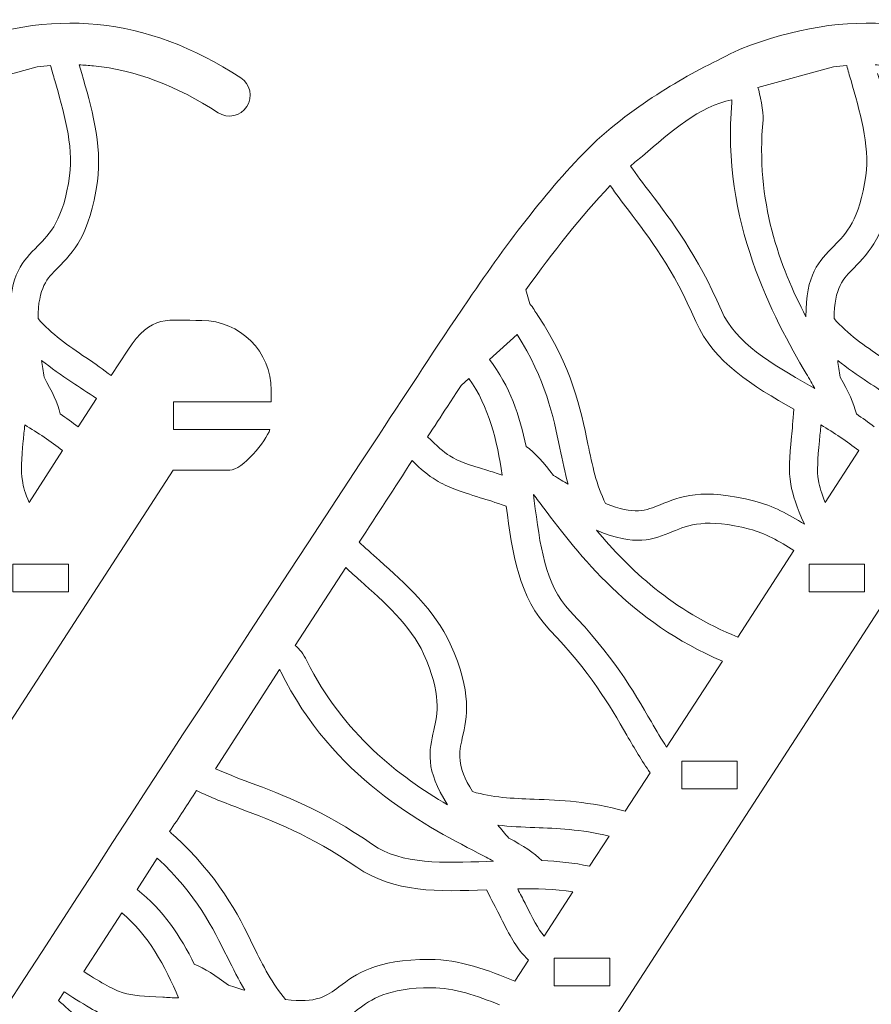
# Model space of a CAD drawing. Header units: centimetres. Extents: x -132 to 124, y -95 to 91.
# Tile 50 of 56: x 93.66 to 100.56, y 24.48 to 32.46. Entities that reach past the tile are written whole.
import ezdxf

# ---------------------------------------------------------------- set-up
doc = ezdxf.new("R2010")
doc.units = ezdxf.units.CM
doc.header["$MEASUREMENT"] = 0
doc.layers.add('Layer 1', color=7, linetype='Continuous')

msp = doc.modelspace()

# ---------------------------------------------------------------- linework, layer by layer
at = {"layer": 'Layer 1', "lineweight": 9}
for points, knots in [([(93.04298, 32.22013), (93.48353, 32.39216), (93.89099, 32.45851), (94.28626, 32.4195), (94.28626, 32.4195), (94.68327, 32.38032), (95.06287, 32.23649), (95.44595, 31.98819), (95.44595, 31.98819), (95.52431, 31.93752), (95.54695, 31.83304), (95.49645, 31.75485), (95.49645, 31.75485), (95.44595, 31.6765), (95.34148, 31.65438), (95.26312, 31.70505), (95.26312, 31.70505), (94.92531, 31.92428), (94.59447, 32.05087), (94.25317, 32.08448), (94.25317, 32.08448), (94.21487, 32.08831), (94.17482, 32.09092), (94.13651, 32.09232)], [0, 0, 0, 0, 0.1428571, 0.1428571, 0.1428571, 0.1428571, 0.2857143, 0.2857143, 0.2857143, 0.2857143, 0.4285714, 0.4285714, 0.4285714, 0.4285714, 0.5714286, 0.5714286, 0.5714286, 0.5714286, 0.7142857, 0.7142857, 0.7142857, 0.7142857, 1, 1, 1, 1]), ([(99.49444, 32.22013), (99.93498, 32.39216), (100.34244, 32.45851), (100.73771, 32.4195), (100.73771, 32.4195), (101.13472, 32.38032), (101.51432, 32.23649), (101.89741, 31.98819), (101.89741, 31.98819), (101.97576, 31.93752), (101.9984, 31.83304), (101.9479, 31.75485), (101.9479, 31.75485), (101.89741, 31.6765), (101.79293, 31.65438), (101.71457, 31.70505), (101.71457, 31.70505), (101.37502, 31.92428), (101.04418, 32.05087), (100.70463, 32.08448), (100.70463, 32.08448), (100.66632, 32.08831), (100.62627, 32.09092), (100.58796, 32.09232)], [0, 0, 0, 0, 0.1428571, 0.1428571, 0.1428571, 0.1428571, 0.2857143, 0.2857143, 0.2857143, 0.2857143, 0.4285714, 0.4285714, 0.4285714, 0.4285714, 0.5714286, 0.5714286, 0.5714286, 0.5714286, 0.7142857, 0.7142857, 0.7142857, 0.7142857, 1, 1, 1, 1]), ([(87.80346, 14.44981), (87.84525, 14.53287), (87.94625, 14.56648), (88.02983, 14.52469), (88.02983, 14.52469), (88.11341, 14.48307), (88.1465, 14.38173), (88.1047, 14.29867), (88.1047, 14.29867), (88.0455, 14.17991), (87.93928, 14.11427), (87.81913, 14.08954), (87.81913, 14.08954), (87.75645, 14.07613), (87.68854, 14.07509), (87.62411, 14.08397), (87.62411, 14.08397), (87.55968, 14.09302), (87.497, 14.112), (87.44302, 14.13864), (87.44302, 14.13864), (87.34376, 14.18862), (87.26715, 14.26837), (87.24625, 14.36989), (87.24625, 14.36989), (87.23929, 14.40367), (87.23755, 14.43884), (87.23929, 14.47471), (87.23929, 14.47471), (87.24973, 14.60583), (87.35421, 14.86458), (87.43431, 14.97254), (87.43431, 14.97254), (90.47459, 19.67157), (93.48527, 24.41343), (96.56212, 29.08791), (96.56212, 29.08791), (96.82853, 29.49275), (97.00614, 29.77084), (97.29171, 30.18979), (97.29171, 30.18979), (97.61559, 30.66446), (97.95166, 31.11476), (98.32778, 31.47938), (98.32778, 31.47938), (98.32952, 31.4813), (98.333, 31.48304), (98.33474, 31.48496), (98.33474, 31.48496), (98.53673, 31.66396), (98.7335, 31.80239), (98.92504, 31.91871), (98.92504, 31.91871), (99.11135, 32.03224), (99.29767, 32.12505), (99.48225, 32.21455), (99.48225, 32.21455), (99.48573, 32.21664), (99.49095, 32.21838), (99.49444, 32.21995)], [0, 0, 0, 0, 0.0625, 0.0625, 0.0625, 0.0625, 0.125, 0.125, 0.125, 0.125, 0.1875, 0.1875, 0.1875, 0.1875, 0.25, 0.25, 0.25, 0.25, 0.3125, 0.3125, 0.3125, 0.3125, 0.375, 0.375, 0.375, 0.375, 0.4375, 0.4375, 0.4375, 0.4375, 0.5, 0.5, 0.5, 0.5, 0.5625, 0.5625, 0.5625, 0.5625, 0.625, 0.625, 0.625, 0.625, 0.6875, 0.6875, 0.6875, 0.6875, 0.75, 0.75, 0.75, 0.75, 0.8125, 0.8125, 0.8125, 0.8125, 0.875, 0.875, 0.875, 0.875, 1, 1, 1, 1]), ([(94.99322, 14.44981), (95.03501, 14.53287), (95.136, 14.56648), (95.21959, 14.52469), (95.21959, 14.52469), (95.30317, 14.48307), (95.33625, 14.38173), (95.29446, 14.29867), (95.29446, 14.29867), (95.23526, 14.17991), (95.12904, 14.11427), (95.00889, 14.08954), (95.00889, 14.08954), (94.94621, 14.07613), (94.87829, 14.07509), (94.81213, 14.08397), (94.81213, 14.08397), (94.7477, 14.09302), (94.68501, 14.112), (94.63277, 14.13864), (94.63277, 14.13864), (94.53178, 14.18862), (94.4569, 14.26837), (94.43601, 14.36989), (94.43601, 14.36989), (94.42904, 14.40367), (94.4273, 14.43884), (94.42904, 14.47471), (94.42904, 14.47471), (94.43775, 14.60583), (94.54397, 14.86458), (94.62233, 14.97254), (94.62233, 14.97254), (97.66261, 19.67157), (100.67503, 24.41343), (103.75013, 29.08791), (103.75013, 29.08791), (104.01655, 29.49275), (104.1959, 29.77084), (104.48147, 30.18979), (104.48147, 30.18979), (104.80535, 30.66446), (105.14142, 31.11476), (105.51753, 31.47938), (105.51753, 31.47938), (105.51927, 31.4813), (105.52102, 31.48304), (105.52276, 31.48496), (105.52276, 31.48496), (105.72649, 31.66396), (105.92151, 31.80239), (106.11305, 31.91871), (106.11305, 31.91871), (106.30111, 32.03224), (106.48569, 32.12505), (106.672, 32.21455), (106.672, 32.21455), (106.67549, 32.21664), (106.67897, 32.21838), (106.68419, 32.21995)], [0, 0, 0, 0, 0.0625, 0.0625, 0.0625, 0.0625, 0.125, 0.125, 0.125, 0.125, 0.1875, 0.1875, 0.1875, 0.1875, 0.25, 0.25, 0.25, 0.25, 0.3125, 0.3125, 0.3125, 0.3125, 0.375, 0.375, 0.375, 0.375, 0.4375, 0.4375, 0.4375, 0.4375, 0.5, 0.5, 0.5, 0.5, 0.5625, 0.5625, 0.5625, 0.5625, 0.625, 0.625, 0.625, 0.625, 0.6875, 0.6875, 0.6875, 0.6875, 0.75, 0.75, 0.75, 0.75, 0.8125, 0.8125, 0.8125, 0.8125, 0.875, 0.875, 0.875, 0.875, 1, 1, 1, 1]), ([(93.18751, 31.90861), (93.20144, 31.86403), (93.23278, 31.70732), (93.22756, 31.64811), (93.22756, 31.64811), (93.16313, 30.98608), (93.36512, 30.45429), (93.57582, 30.05223), (93.57582, 30.05223), (93.57407, 30.39613), (93.67855, 30.502), (93.80218, 30.62546), (93.80218, 30.62546), (93.89795, 30.7228), (94.00939, 30.83459), (94.05989, 31.19468), (94.05989, 31.19468), (94.09298, 31.43951), (94.00765, 31.73065), (93.93974, 31.96485), (93.93974, 31.96485), (93.92755, 32.00699), (93.91537, 32.04791), (93.90492, 32.08709)], [0, 0, 0, 0, 0.1428571, 0.1428571, 0.1428571, 0.1428571, 0.2857143, 0.2857143, 0.2857143, 0.2857143, 0.4285714, 0.4285714, 0.4285714, 0.4285714, 0.5714286, 0.5714286, 0.5714286, 0.5714286, 0.7142857, 0.7142857, 0.7142857, 0.7142857, 1, 1, 1, 1]), ([(99.63722, 31.90861), (99.65289, 31.86403), (99.68424, 31.70732), (99.67901, 31.64811), (99.67901, 31.64811), (99.61458, 30.98608), (99.81657, 30.45429), (100.02553, 30.05223), (100.02553, 30.05223), (100.02553, 30.39613), (100.13, 30.502), (100.25364, 30.62546), (100.25364, 30.62546), (100.34941, 30.7228), (100.46085, 30.83459), (100.51135, 31.19468), (100.51135, 31.19468), (100.54443, 31.43951), (100.45911, 31.73065), (100.3912, 31.96485), (100.3912, 31.96485), (100.37901, 32.00699), (100.36682, 32.04791), (100.35637, 32.08709)], [0, 0, 0, 0, 0.1428571, 0.1428571, 0.1428571, 0.1428571, 0.2857143, 0.2857143, 0.2857143, 0.2857143, 0.4285714, 0.4285714, 0.4285714, 0.4285714, 0.5714286, 0.5714286, 0.5714286, 0.5714286, 0.7142857, 0.7142857, 0.7142857, 0.7142857, 1, 1, 1, 1]), ([(94.1574, 32.02336), (94.23228, 31.76548), (94.32631, 31.44473), (94.28452, 31.14784), (94.28452, 31.14784), (94.22531, 30.7113), (94.08601, 30.5713), (93.96412, 30.44907), (93.96412, 30.44907), (93.8788, 30.36305), (93.80392, 30.28869), (93.80392, 30.03673), (93.80392, 30.03673), (93.91362, 29.90962), (94.0477, 29.81907), (94.19223, 29.72051), (94.19223, 29.72051), (94.2671, 29.67019), (94.33501, 29.62196), (94.39596, 29.57546)], [0, 0, 0, 0, 0.1666667, 0.1666667, 0.1666667, 0.1666667, 0.3333333, 0.3333333, 0.3333333, 0.3333333, 0.5, 0.5, 0.5, 0.5, 0.6666667, 0.6666667, 0.6666667, 0.6666667, 1, 1, 1, 1]), ([(100.60712, 32.02336), (100.68373, 31.76548), (100.77776, 31.44473), (100.73597, 31.14784), (100.73597, 31.14784), (100.67677, 30.7113), (100.53572, 30.5713), (100.41557, 30.44907), (100.41557, 30.44907), (100.33025, 30.36305), (100.25538, 30.28869), (100.25364, 30.03673), (100.25364, 30.03673), (100.36508, 29.90962), (100.49916, 29.81907), (100.64368, 29.72051), (100.64368, 29.72051), (100.71856, 29.67019), (100.78647, 29.62196), (100.84741, 29.57546)], [0, 0, 0, 0, 0.1666667, 0.1666667, 0.1666667, 0.1666667, 0.3333333, 0.3333333, 0.3333333, 0.3333333, 0.5, 0.5, 0.5, 0.5, 0.6666667, 0.6666667, 0.6666667, 0.6666667, 1, 1, 1, 1]), ([(100.09866, 29.46977), (100.07777, 29.50721), (100.05339, 29.5476), (100.02901, 29.59061), (100.02901, 29.59061), (99.76433, 30.03969), (99.33424, 30.83563), (99.42653, 31.78968), (99.42653, 31.78968), (99.42653, 31.79682), (99.42653, 31.80361), (99.42653, 31.80971), (99.42653, 31.80971), (99.16185, 31.75747), (98.93374, 31.5513), (98.70041, 31.35262)], [0, 0, 0, 0, 0.2, 0.2, 0.2, 0.2, 0.4, 0.4, 0.4, 0.4, 0.6, 0.6, 0.6, 0.6, 1, 1, 1, 1]), ([(98.70041, 31.35262), (98.66907, 31.3272), (98.63598, 31.30073), (98.60464, 31.27304), (98.60464, 31.27304), (98.6534, 31.20217), (98.70563, 31.13217), (98.7631, 31.05817), (98.7631, 31.05817), (98.93897, 30.82553), (99.14444, 30.5565), (99.3412, 30.10325), (99.3412, 30.10325), (99.45613, 29.83788), (99.74692, 29.67106), (100.05513, 29.49502)], [0, 0, 0, 0, 0.2, 0.2, 0.2, 0.2, 0.4, 0.4, 0.4, 0.4, 0.6, 0.6, 0.6, 0.6, 1, 1, 1, 1]), ([(97.85415, 30.06302), (98.13101, 29.63972), (98.19892, 29.31114), (98.25987, 29.01913), (98.25987, 29.01913), (98.29469, 28.84726), (98.32778, 28.68933), (98.40265, 28.53801), (98.40265, 28.53801), (98.63424, 28.44241), (98.73175, 28.48229), (98.84494, 28.52843), (98.84494, 28.52843), (99.00339, 28.5939), (99.18623, 28.66895), (99.61284, 28.55734), (99.61284, 28.55734), (99.75389, 28.52025), (99.88971, 28.45147), (100.01334, 28.37102), (100.01334, 28.37102), (99.95065, 28.51154), (99.91931, 28.60278), (99.90364, 28.69542), (99.90364, 28.69542), (99.88448, 28.80704), (99.89319, 28.90612), (99.90886, 29.08129), (99.90886, 29.08129), (99.91583, 29.13945), (99.92105, 29.20718), (99.92802, 29.30191), (99.92802, 29.30191), (99.59369, 29.4938), (99.28026, 29.67942), (99.13399, 30.01444), (99.13399, 30.01444), (98.95116, 30.43757), (98.75613, 30.69407), (98.58723, 30.9159), (98.58723, 30.9159), (98.53499, 30.98364), (98.48623, 31.04859), (98.44096, 31.11406)], [0, 0, 0, 0, 0.0833333, 0.0833333, 0.0833333, 0.0833333, 0.1666667, 0.1666667, 0.1666667, 0.1666667, 0.25, 0.25, 0.25, 0.25, 0.3333333, 0.3333333, 0.3333333, 0.3333333, 0.4166667, 0.4166667, 0.4166667, 0.4166667, 0.5, 0.5, 0.5, 0.5, 0.5833333, 0.5833333, 0.5833333, 0.5833333, 0.6666667, 0.6666667, 0.6666667, 0.6666667, 0.75, 0.75, 0.75, 0.75, 0.8333333, 0.8333333, 0.8333333, 0.8333333, 1, 1, 1, 1]), ([(94.53004, 29.78041), (94.72158, 30.0773), (94.8574, 30.02123), (95.13078, 30.02089), (95.13078, 30.02089), (95.44073, 30.02071), (95.69322, 29.76718), (95.69322, 29.45775)], [0, 0, 0, 0, 0.3333333, 0.3333333, 0.3333333, 0.3333333, 1, 1, 1, 1]), ([(97.68524, 29.90892), (97.91857, 29.54047), (97.97778, 29.24828), (98.03176, 28.98796), (98.03176, 28.98796), (98.05265, 28.88661), (98.07181, 28.78997), (98.09967, 28.69403), (98.09967, 28.69403), (98.0631, 28.71614), (98.02305, 28.74017), (97.98126, 28.76681), (97.98126, 28.76681), (97.90116, 28.86903), (97.82977, 28.95034), (97.75838, 29.00067), (97.75838, 29.00067), (97.70788, 29.24758), (97.62604, 29.48997), (97.46236, 29.70502)], [0, 0, 0, 0, 0.1666667, 0.1666667, 0.1666667, 0.1666667, 0.3333333, 0.3333333, 0.3333333, 0.3333333, 0.5, 0.5, 0.5, 0.5, 0.6666667, 0.6666667, 0.6666667, 0.6666667, 1, 1, 1, 1]), ([(94.27755, 29.39054), (94.2079, 29.43651), (94.13825, 29.48091), (94.0773, 29.52253), (94.0773, 29.52253), (93.99198, 29.58034), (93.91014, 29.63606), (93.83178, 29.6984), (93.83178, 29.6984), (93.83701, 29.65539), (93.84571, 29.60977), (93.85268, 29.56101), (93.85268, 29.56101), (93.91711, 29.44783), (93.96412, 29.35084), (93.98328, 29.26465), (93.98328, 29.26465), (94.03203, 29.23139), (94.08079, 29.19674), (94.1278, 29.16017)], [0, 0, 0, 0, 0.1666667, 0.1666667, 0.1666667, 0.1666667, 0.3333333, 0.3333333, 0.3333333, 0.3333333, 0.5, 0.5, 0.5, 0.5, 0.6666667, 0.6666667, 0.6666667, 0.6666667, 1, 1, 1, 1]), ([(100.72726, 29.39054), (100.65761, 29.43651), (100.5897, 29.48091), (100.52876, 29.52253), (100.52876, 29.52253), (100.44344, 29.58034), (100.35985, 29.63606), (100.28324, 29.6984), (100.28324, 29.6984), (100.28846, 29.65539), (100.29717, 29.60977), (100.30413, 29.56101), (100.30413, 29.56101), (100.36856, 29.44783), (100.41557, 29.35084), (100.43473, 29.26465), (100.43473, 29.26465), (100.48348, 29.23139), (100.53224, 29.19674), (100.57926, 29.16017)], [0, 0, 0, 0, 0.1666667, 0.1666667, 0.1666667, 0.1666667, 0.3333333, 0.3333333, 0.3333333, 0.3333333, 0.5, 0.5, 0.5, 0.5, 0.6666667, 0.6666667, 0.6666667, 0.6666667, 1, 1, 1, 1]), ([(97.12107, 29.32524), (97.06709, 29.24358), (97.01485, 29.16174), (96.96087, 29.07955), (96.96087, 29.07955), (97.03574, 29.00328), (97.08798, 28.95644), (97.14022, 28.9237), (97.14022, 28.9237), (97.21161, 28.87965), (97.2952, 28.8537), (97.44146, 28.80791), (97.44146, 28.80791), (97.47977, 28.79607), (97.52156, 28.78318), (97.56509, 28.76925), (97.56509, 28.76925), (97.5233, 29.04611), (97.45888, 29.32228), (97.2952, 29.55196)], [0, 0, 0, 0, 0.1666667, 0.1666667, 0.1666667, 0.1666667, 0.3333333, 0.3333333, 0.3333333, 0.3333333, 0.5, 0.5, 0.5, 0.5, 0.6666667, 0.6666667, 0.6666667, 0.6666667, 1, 1, 1, 1]), ([(95.69322, 29.45775), (95.69322, 29.45775), (95.69322, 29.36181), (95.69322, 29.36181), (95.69322, 29.36181), (95.69322, 29.36181), (94.90093, 29.36268), (94.90093, 29.36268), (94.90093, 29.36268), (94.90093, 29.36268), (94.90093, 29.13771), (94.90093, 29.13771), (94.90093, 29.13771), (94.90093, 29.13771), (95.68277, 29.13701), (95.68277, 29.13701)], [0, 0, 0, 0, 0.2, 0.2, 0.2, 0.2, 0.4, 0.4, 0.4, 0.4, 0.6, 0.6, 0.6, 0.6, 1, 1, 1, 1]), ([(97.23251, 29.49519), (97.23251, 29.49519), (97.1942, 29.43843), (97.1942, 29.43843), (97.1942, 29.43843), (97.1942, 29.43843), (97.12107, 29.32524), (97.12107, 29.32524)], [0, 0, 0, 0, 0.3333333, 0.3333333, 0.3333333, 0.3333333, 1, 1, 1, 1]), ([(94.00243, 28.96689), (93.90666, 29.04333), (93.80218, 29.11106), (93.69596, 29.1748), (93.69596, 29.1748), (93.69248, 29.129), (93.68726, 29.08564), (93.68377, 29.04611), (93.68377, 29.04611), (93.66984, 28.89306), (93.66288, 28.80651), (93.67681, 28.72433), (93.67681, 28.72433), (93.68377, 28.674), (93.70119, 28.61985), (93.73079, 28.54776)], [0, 0, 0, 0, 0.2, 0.2, 0.2, 0.2, 0.4, 0.4, 0.4, 0.4, 0.6, 0.6, 0.6, 0.6, 1, 1, 1, 1]), ([(100.45388, 28.96689), (100.35811, 29.04333), (100.25364, 29.11106), (100.14742, 29.1748), (100.14742, 29.1748), (100.14393, 29.129), (100.13871, 29.08564), (100.13523, 29.04611), (100.13523, 29.04611), (100.1213, 28.89306), (100.11433, 28.80651), (100.12652, 28.72433), (100.12652, 28.72433), (100.13523, 28.674), (100.15264, 28.61985), (100.18224, 28.54776)], [0, 0, 0, 0, 0.2, 0.2, 0.2, 0.2, 0.4, 0.4, 0.4, 0.4, 0.6, 0.6, 0.6, 0.6, 1, 1, 1, 1]), ([(96.8355, 28.88696), (96.69445, 28.66773), (96.54993, 28.44677), (96.4054, 28.22406), (96.4054, 28.22406), (96.44893, 28.18488), (96.50639, 28.13351), (96.57082, 28.07605), (96.57082, 28.07605), (96.77107, 27.89739), (97.02181, 27.67503), (97.1437, 27.40182), (97.1437, 27.40182), (97.3248, 26.99959), (97.27952, 26.807), (97.24122, 26.63914), (97.24122, 26.63914), (97.2151, 26.52073), (97.19246, 26.41834), (97.3248, 26.20417), (97.3248, 26.20417), (97.485, 26.15524), (97.64693, 26.14932), (97.8228, 26.1427), (97.8228, 26.1427), (98.03698, 26.13469), (98.27206, 26.12598), (98.56111, 26.04484)], [0, 0, 0, 0, 0.125, 0.125, 0.125, 0.125, 0.25, 0.25, 0.25, 0.25, 0.375, 0.375, 0.375, 0.375, 0.5, 0.5, 0.5, 0.5, 0.625, 0.625, 0.625, 0.625, 0.75, 0.75, 0.75, 0.75, 1, 1, 1, 1]), ([(98.7631, 26.35705), (98.69693, 26.453), (98.63772, 26.55364), (98.57504, 26.66143), (98.57504, 26.66143), (98.43574, 26.90242), (98.2738, 27.18103), (97.95166, 27.51239), (97.95166, 27.51239), (97.69917, 27.77463), (97.64693, 28.13542), (97.59818, 28.51833), (97.59818, 28.51833), (97.50763, 28.54793), (97.4432, 28.56848), (97.38748, 28.58572), (97.38748, 28.58572), (97.21858, 28.63813), (97.12455, 28.66773), (97.02878, 28.72763), (97.02878, 28.72763), (96.96609, 28.76629), (96.90863, 28.8147), (96.8355, 28.88696)], [0, 0, 0, 0, 0.1428571, 0.1428571, 0.1428571, 0.1428571, 0.2857143, 0.2857143, 0.2857143, 0.2857143, 0.4285714, 0.4285714, 0.4285714, 0.4285714, 0.5714286, 0.5714286, 0.5714286, 0.5714286, 0.7142857, 0.7142857, 0.7142857, 0.7142857, 1, 1, 1, 1]), ([(95.35715, 28.80808), (95.35715, 28.80808), (94.89919, 28.80843), (94.89919, 28.80843), (94.89919, 28.80843), (94.89919, 28.80843), (84.83283, 13.27253), (84.83283, 13.27253)], [0, 0, 0, 0, 0.3333333, 0.3333333, 0.3333333, 0.3333333, 1, 1, 1, 1]), ([(101.8086, 28.80808), (101.8086, 28.80808), (101.35064, 28.80843), (101.35064, 28.80843), (101.35064, 28.80843), (101.35064, 28.80843), (91.28429, 13.27253), (91.28429, 13.27253)], [0, 0, 0, 0, 0.3333333, 0.3333333, 0.3333333, 0.3333333, 1, 1, 1, 1]), ([(108.99662, 28.80808), (108.99662, 28.80808), (108.5404, 28.80843), (108.5404, 28.80843), (108.5404, 28.80843), (108.5404, 28.80843), (98.47404, 13.27253), (98.47404, 13.27253)], [0, 0, 0, 0, 0.3333333, 0.3333333, 0.3333333, 0.3333333, 1, 1, 1, 1]), ([(97.81932, 28.61149), (97.84544, 28.57719), (97.8733, 28.53975), (97.9029, 28.50022), (97.9029, 28.50022), (98.18499, 28.12707), (98.6029, 27.57438), (99.34991, 27.262)], [0, 0, 0, 0, 0.3333333, 0.3333333, 0.3333333, 0.3333333, 1, 1, 1, 1]), ([(98.89718, 26.56357), (98.85539, 26.62852), (98.81534, 26.69695), (98.77354, 26.76852), (98.77354, 26.76852), (98.62728, 27.02135), (98.45663, 27.31354), (98.1136, 27.66859), (98.1136, 27.66859), (97.91161, 27.87632), (97.86982, 28.20925), (97.82455, 28.56099)], [0, 0, 0, 0, 0.25, 0.25, 0.25, 0.25, 0.5, 0.5, 0.5, 0.5, 1, 1, 1, 1]), ([(99.47528, 27.45667), (98.94767, 27.66563), (98.58897, 28.01092), (98.32952, 28.32139), (98.32952, 28.32139), (98.64643, 28.18818), (98.78399, 28.24478), (98.94593, 28.31112), (98.94593, 28.31112), (99.07305, 28.36336), (99.21757, 28.42326), (99.56931, 28.33114), (99.56931, 28.33114), (99.6912, 28.2991), (99.81309, 28.23363), (99.92802, 28.15684)], [0, 0, 0, 0, 0.2, 0.2, 0.2, 0.2, 0.4, 0.4, 0.4, 0.4, 0.6, 0.6, 0.6, 0.6, 1, 1, 1, 1]), ([(93.60019, 27.82286), (93.60019, 27.82286), (94.05027, 27.82286), (94.05027, 27.82286), (94.05027, 27.82286), (94.05027, 27.82286), (94.05027, 28.04794), (94.05027, 28.04794), (94.05027, 28.04794), (94.05027, 28.04794), (93.60019, 28.04794), (93.60019, 28.04794), (93.60019, 28.04794), (93.60019, 28.04794), (93.60019, 27.82286), (93.60019, 27.82286)], [0, 0, 0, 0, 0.2, 0.2, 0.2, 0.2, 0.4, 0.4, 0.4, 0.4, 0.6, 0.6, 0.6, 0.6, 1, 1, 1, 1]), ([(95.88824, 27.38876), (95.92306, 27.35864), (95.95441, 27.31824), (95.98053, 27.26496), (95.98053, 27.26496), (96.27829, 26.66996), (96.73276, 26.32623), (97.12281, 26.09638), (97.12281, 26.09638), (96.93823, 26.38718), (96.97132, 26.53275), (97.01137, 26.7027), (97.01137, 26.7027), (97.04097, 26.8366), (97.07579, 26.99018), (96.92778, 27.3219), (96.92778, 27.3219), (96.82679, 27.54739), (96.60042, 27.74903), (96.41759, 27.91115), (96.41759, 27.91115), (96.37406, 27.94928), (96.33401, 27.9855), (96.29744, 28.0205)], [0, 0, 0, 0, 0.1428571, 0.1428571, 0.1428571, 0.1428571, 0.2857143, 0.2857143, 0.2857143, 0.2857143, 0.4285714, 0.4285714, 0.4285714, 0.4285714, 0.5714286, 0.5714286, 0.5714286, 0.5714286, 0.7142857, 0.7142857, 0.7142857, 0.7142857, 1, 1, 1, 1]), ([(100.05165, 27.82286), (100.05165, 27.82286), (100.50159, 27.82286), (100.50159, 27.82286), (100.50159, 27.82286), (100.50159, 27.82286), (100.50159, 28.04794), (100.50159, 28.04794), (100.50159, 28.04794), (100.50159, 28.04794), (100.05165, 28.04794), (100.05165, 28.04794), (100.05165, 28.04794), (100.05165, 28.04794), (100.05165, 27.82286), (100.05165, 27.82286)], [0, 0, 0, 0, 0.2, 0.2, 0.2, 0.2, 0.4, 0.4, 0.4, 0.4, 0.6, 0.6, 0.6, 0.6, 1, 1, 1, 1]), ([(97.4937, 25.64104), (97.45539, 25.66124), (97.4136, 25.683), (97.37007, 25.70599), (97.37007, 25.70599), (96.90689, 25.94733), (96.19819, 26.31787), (95.76983, 27.17545), (95.76983, 27.17545), (95.76635, 27.1819), (95.76461, 27.18764), (95.76113, 27.19287)], [0, 0, 0, 0, 0.25, 0.25, 0.25, 0.25, 0.5, 0.5, 0.5, 0.5, 1, 1, 1, 1]), ([(99.01907, 26.45195), (99.16882, 26.45195), (99.31857, 26.45195), (99.46832, 26.45195), (99.46832, 26.45195), (99.46832, 26.37708), (99.46832, 26.30203), (99.46832, 26.22698), (99.46832, 26.22698), (99.31857, 26.22698), (99.16882, 26.22698), (99.01907, 26.22698), (99.01907, 26.22698), (99.01907, 26.30203), (99.01907, 26.37708), (99.01907, 26.45195)], [0, 0, 0, 0, 0.2, 0.2, 0.2, 0.2, 0.4, 0.4, 0.4, 0.4, 0.6, 0.6, 0.6, 0.6, 1, 1, 1, 1]), ([(95.24048, 26.39014), (95.32755, 26.35078), (95.41983, 26.31596), (95.51735, 26.27904), (95.51735, 26.27904), (95.79073, 26.17578), (96.10764, 26.05633), (96.5151, 25.77616), (96.5151, 25.77616), (96.75192, 25.61196), (97.08798, 25.62502), (97.44146, 25.63895)], [0, 0, 0, 0, 0.25, 0.25, 0.25, 0.25, 0.5, 0.5, 0.5, 0.5, 1, 1, 1, 1]), ([(95.08725, 26.21287), (95.01586, 26.10213), (94.94272, 25.99138), (94.86959, 25.88029), (94.86959, 25.88029), (94.87829, 25.87263), (94.887, 25.86497), (94.89571, 25.8573)], [0, 0, 0, 0, 0.3333333, 0.3333333, 0.3333333, 0.3333333, 1, 1, 1, 1]), ([(97.77927, 24.83813), (97.7636, 24.85206), (97.74967, 24.86617), (97.73748, 24.88079), (97.73748, 24.88079), (97.66261, 24.96559), (97.61733, 25.0544), (97.53898, 25.21146), (97.53898, 25.21146), (97.51286, 25.26335), (97.48151, 25.3243), (97.43798, 25.4084), (97.43798, 25.4084), (97.05142, 25.39325), (96.68749, 25.38455), (96.38625, 25.59158), (96.38625, 25.59158), (96.00665, 25.8533), (95.7054, 25.96718), (95.44421, 26.06574), (95.44421, 26.06574), (95.31884, 26.11327), (95.20217, 26.1575), (95.08725, 26.21287)], [0, 0, 0, 0, 0.1428571, 0.1428571, 0.1428571, 0.1428571, 0.2857143, 0.2857143, 0.2857143, 0.2857143, 0.4285714, 0.4285714, 0.4285714, 0.4285714, 0.5714286, 0.5714286, 0.5714286, 0.5714286, 0.7142857, 0.7142857, 0.7142857, 0.7142857, 1, 1, 1, 1]), ([(98.43051, 25.84407), (98.20066, 25.89944), (98.00738, 25.90658), (97.82977, 25.9132), (97.82977, 25.9132), (97.72529, 25.91703), (97.62778, 25.92086), (97.52853, 25.93253), (97.52853, 25.93253), (97.55639, 25.89927), (97.58599, 25.86444), (97.61907, 25.82753), (97.61907, 25.82753), (97.734, 25.76536), (97.82455, 25.70842), (97.88723, 25.64522), (97.88723, 25.64522), (98.01609, 25.64069), (98.14494, 25.6278), (98.27206, 25.59959)], [0, 0, 0, 0, 0.1666667, 0.1666667, 0.1666667, 0.1666667, 0.3333333, 0.3333333, 0.3333333, 0.3333333, 0.5, 0.5, 0.5, 0.5, 0.6666667, 0.6666667, 0.6666667, 0.6666667, 1, 1, 1, 1]), ([(94.89571, 25.8573), (95.27008, 25.51758), (95.41983, 25.21686), (95.55043, 24.94957), (95.55043, 24.94957), (95.62879, 24.79216), (95.70018, 24.64746), (95.80988, 24.52017), (95.80988, 24.52017), (96.06063, 24.48657), (96.14421, 24.5496), (96.24172, 24.62256), (96.24172, 24.62256), (96.37928, 24.72599), (96.536, 24.84492), (96.97828, 24.84475), (96.97828, 24.84475), (97.2151, 24.8444), (97.45539, 24.75821), (97.66783, 24.66749)], [0, 0, 0, 0, 0.1666667, 0.1666667, 0.1666667, 0.1666667, 0.3333333, 0.3333333, 0.3333333, 0.3333333, 0.5, 0.5, 0.5, 0.5, 0.6666667, 0.6666667, 0.6666667, 0.6666667, 1, 1, 1, 1]), ([(94.77034, 25.66524), (95.08899, 25.36783), (95.22133, 25.10019), (95.33799, 24.86181), (95.33799, 24.86181), (95.38501, 24.76918), (95.42854, 24.68037), (95.47904, 24.5947), (95.47904, 24.5947), (95.43725, 24.60689), (95.39371, 24.62012), (95.3467, 24.63527), (95.3467, 24.63527), (95.24222, 24.71398), (95.15342, 24.77457), (95.06984, 24.80505), (95.06984, 24.80505), (94.96014, 25.03124), (94.81909, 25.24507), (94.60665, 25.41188)], [0, 0, 0, 0, 0.1666667, 0.1666667, 0.1666667, 0.1666667, 0.3333333, 0.3333333, 0.3333333, 0.3333333, 0.5, 0.5, 0.5, 0.5, 0.6666667, 0.6666667, 0.6666667, 0.6666667, 1, 1, 1, 1]), ([(98.13798, 25.39221), (97.99171, 25.41554), (97.84022, 25.4192), (97.69047, 25.41658), (97.69047, 25.41658), (97.71136, 25.37566), (97.73052, 25.33683), (97.74967, 25.30149), (97.74967, 25.30149), (97.8141, 25.17072), (97.85415, 25.09427), (97.90464, 25.03315)], [0, 0, 0, 0, 0.25, 0.25, 0.25, 0.25, 0.5, 0.5, 0.5, 0.5, 1, 1, 1, 1]), ([(94.48302, 25.22139), (94.70068, 25.04099), (94.83302, 24.7899), (94.94272, 24.53236), (94.94272, 24.53236), (94.89571, 24.53463), (94.85218, 24.53671), (94.81387, 24.53863), (94.81387, 24.53863), (94.65889, 24.54577), (94.57357, 24.54995), (94.49347, 24.57485), (94.49347, 24.57485), (94.41337, 24.59958), (94.32805, 24.64868), (94.17482, 24.74567)], [0, 0, 0, 0, 0.2, 0.2, 0.2, 0.2, 0.4, 0.4, 0.4, 0.4, 0.6, 0.6, 0.6, 0.6, 1, 1, 1, 1]), ([(97.98474, 24.85624), (98.13449, 24.85624), (98.28599, 24.85624), (98.43574, 24.85624), (98.43574, 24.85624), (98.43574, 24.78119), (98.43574, 24.70632), (98.43574, 24.63127), (98.43574, 24.63127), (98.28599, 24.63127), (98.13449, 24.63127), (97.98474, 24.63127), (97.98474, 24.63127), (97.98474, 24.70632), (97.98474, 24.78119), (97.98474, 24.85624)], [0, 0, 0, 0, 0.2, 0.2, 0.2, 0.2, 0.4, 0.4, 0.4, 0.4, 0.6, 0.6, 0.6, 0.6, 1, 1, 1, 1]), ([(94.05293, 24.55761), (94.05293, 24.55761), (94.05293, 24.55726), (94.05293, 24.55726), (94.05293, 24.55726), (94.05293, 24.55726), (94.01984, 24.57851), (94.01984, 24.57851), (94.01984, 24.57851), (94.01984, 24.57851), (94.01462, 24.58199), (94.01462, 24.58199)], [0, 0, 0, 0, 0.25, 0.25, 0.25, 0.25, 0.5, 0.5, 0.5, 0.5, 1, 1, 1, 1]), ([(97.07405, 23.75105), (96.53426, 23.82749), (96.11635, 24.06396), (95.79421, 24.29189), (95.79421, 24.29189), (96.1355, 24.24313), (96.25391, 24.33281), (96.39321, 24.43781), (96.39321, 24.43781), (96.50291, 24.52035), (96.63003, 24.61507), (96.99221, 24.6149), (96.99221, 24.6149), (97.17156, 24.6149), (97.36659, 24.5496), (97.5442, 24.4756)], [0, 0, 0, 0, 0.2, 0.2, 0.2, 0.2, 0.4, 0.4, 0.4, 0.4, 0.6, 0.6, 0.6, 0.6, 1, 1, 1, 1]), ([(93.96935, 24.51251), (94.01288, 24.47194), (94.07905, 24.41343), (94.15392, 24.34691), (94.15392, 24.34691), (94.35591, 24.16809), (94.60491, 23.94572), (94.7268, 23.67252), (94.7268, 23.67252), (94.9079, 23.27045), (94.86436, 23.07769), (94.82606, 22.90983), (94.82606, 22.90983), (94.7982, 22.79143), (94.77556, 22.68921), (94.9079, 22.47504), (94.9079, 22.47504), (95.06984, 22.42593), (95.23003, 22.42001), (95.4059, 22.41339), (95.4059, 22.41339), (95.62182, 22.40538), (95.85515, 22.39668), (96.14421, 22.31553)], [0, 0, 0, 0, 0.1428571, 0.1428571, 0.1428571, 0.1428571, 0.2857143, 0.2857143, 0.2857143, 0.2857143, 0.4285714, 0.4285714, 0.4285714, 0.4285714, 0.5714286, 0.5714286, 0.5714286, 0.5714286, 0.7142857, 0.7142857, 0.7142857, 0.7142857, 1, 1, 1, 1]), ([(96.435, 22.76513), (96.24346, 22.95876), (96.01709, 23.18147), (95.63401, 23.41411), (95.63401, 23.41411), (95.32232, 23.60374), (95.18128, 23.9398), (95.03849, 24.29781), (95.03849, 24.29781), (94.94272, 24.30391), (94.87481, 24.30721), (94.81735, 24.31), (94.81735, 24.31), (94.64148, 24.31818), (94.54223, 24.32289), (94.43427, 24.35649), (94.43427, 24.35649), (94.32805, 24.38958), (94.22706, 24.44617), (94.05293, 24.55761)], [0, 0, 0, 0, 0.1666667, 0.1666667, 0.1666667, 0.1666667, 0.3333333, 0.3333333, 0.3333333, 0.3333333, 0.5, 0.5, 0.5, 0.5, 0.6666667, 0.6666667, 0.6666667, 0.6666667, 1, 1, 1, 1])]:
    msp.add_open_spline(points, degree=3, knots=knots, dxfattribs=at)
for points in [[(93.79696, 32.0756), (93.79696, 32.0756), (93.18751, 31.90861), (93.18751, 31.90861)], [(93.90492, 32.08709), (93.86835, 32.08413), (93.83353, 32.08047), (93.79696, 32.0756)], [(94.13651, 32.09232), (94.13651, 32.09232), (94.1574, 32.02336), (94.1574, 32.02336)], [(100.24841, 32.0756), (100.24841, 32.0756), (99.63722, 31.90861), (99.63722, 31.90861)], [(100.35637, 32.08709), (100.3198, 32.08413), (100.28324, 32.08047), (100.24841, 32.0756)], [(98.44096, 31.11406), (98.20066, 30.86384), (97.97604, 30.57531), (97.75664, 30.26954)], [(97.75664, 30.26954), (97.75664, 30.26954), (97.78972, 30.15758), (97.78972, 30.15758)], [(97.78972, 30.15758), (97.81236, 30.12571), (97.83325, 30.09419), (97.85415, 30.0632)], [(97.46236, 29.70502), (97.46236, 29.70502), (97.68524, 29.90892), (97.68524, 29.90892)], [(94.39596, 29.57546), (94.39596, 29.57546), (94.53004, 29.78041), (94.53004, 29.78041)], [(97.2952, 29.55196), (97.2952, 29.55196), (97.23251, 29.49519), (97.23251, 29.49519)], [(100.05513, 29.49502), (100.05513, 29.49502), (100.09866, 29.46977), (100.09866, 29.46977)], [(94.1278, 29.16017), (94.1278, 29.16017), (94.27755, 29.39054), (94.27755, 29.39054)], [(95.68277, 29.13701), (95.65317, 29.04559), (95.4564, 28.80791), (95.35715, 28.80808)], [(93.73079, 28.54776), (93.73079, 28.54776), (94.00243, 28.96689), (94.00243, 28.96689)], [(100.18224, 28.54776), (100.18224, 28.54776), (100.45388, 28.96689), (100.45388, 28.96689)], [(97.82455, 28.56099), (97.82455, 28.56099), (97.81932, 28.61149), (97.81932, 28.61149)], [(99.92802, 28.15684), (99.92802, 28.15684), (99.47528, 27.45667), (99.47528, 27.45667)], [(96.29744, 28.0205), (96.29744, 28.0205), (95.88824, 27.38876), (95.88824, 27.38876)], [(99.34991, 27.262), (99.34991, 27.262), (98.89718, 26.56357), (98.89718, 26.56357)], [(95.76113, 27.19287), (95.76113, 27.19287), (95.24048, 26.39014), (95.24048, 26.39014)], [(98.56111, 26.04484), (98.56111, 26.04484), (98.7631, 26.35705), (98.7631, 26.35705)], [(98.27206, 25.59959), (98.27206, 25.59959), (98.43051, 25.84407), (98.43051, 25.84407)], [(94.60665, 25.41188), (94.60665, 25.41188), (94.77034, 25.66524), (94.77034, 25.66524)], [(97.44146, 25.63895), (97.44146, 25.63895), (97.4937, 25.64104), (97.4937, 25.64104)], [(97.90464, 25.03315), (97.90464, 25.03315), (98.13798, 25.39221), (98.13798, 25.39221)], [(94.17482, 24.74567), (94.17482, 24.74567), (94.48302, 25.22139), (94.48302, 25.22139)], [(97.66783, 24.66749), (97.66783, 24.66749), (97.77927, 24.83813), (97.77927, 24.83813)], [(94.01462, 24.58199), (94.01462, 24.58199), (93.96935, 24.51251), (93.96935, 24.51251)]]:
    msp.add_open_spline(points, degree=3, dxfattribs=at)

doc.saveas('drawing.dxf')
